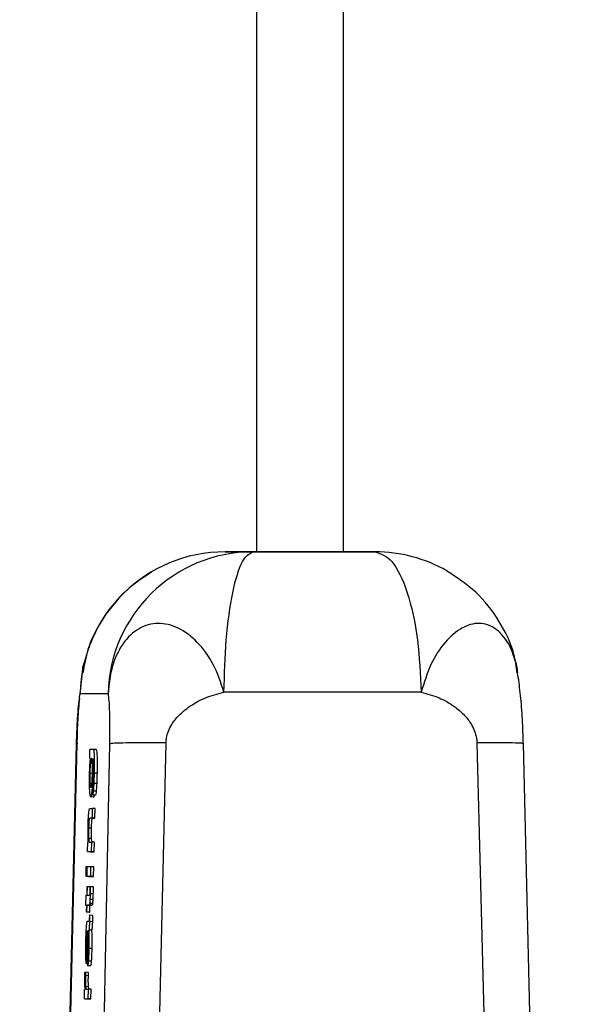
# Model space of a CAD drawing. Header units: inches. Extents: x 170 to 288, y 234 to 248.
# Tile 44 of 256: x 177.6062 to 177.6316, y 244.0105 to 244.055. Entities that reach past the tile are written whole.
import ezdxf

# ---------------------------------------------------------------- set-up
doc = ezdxf.new("R2010")
doc.units = ezdxf.units.IN
doc.header["$LTSCALE"] = 0.25
doc.header["$MEASUREMENT"] = 0
doc.layers.add('SLIM E GUIDE MOTOR LH', color=7, linetype='Continuous')

msp = doc.modelspace()

# ---------------------------------------------------------------- linework, layer by layer
at = {"layer": 'SLIM E GUIDE MOTOR LH'}
for p, q in [((177.6169512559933, 244.1308469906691), (177.6169525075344, 244.0309176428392)), ((177.6208895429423, 244.0309177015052), (177.6208882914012, 244.1244232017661)), ((177.6155276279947, 244.0309177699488), (177.6169834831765, 244.0309177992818)), ((177.6167873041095, 244.0309174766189), (177.6155276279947, 244.0309177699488)), ((177.6215409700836, 244.0309177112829), (177.6208895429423, 244.0309177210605)), ((177.6210550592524, 244.0309178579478), (177.6223147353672, 244.0309175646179)), ((177.6089798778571, 244.0245017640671), (177.609084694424, 244.0254488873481)), ((177.6102395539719, 244.0245014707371), (177.6089798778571, 244.0245017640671)), ((177.6062446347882, 243.9141489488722), (177.6088134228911, 244.0222410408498)), ((177.6088268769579, 244.0222569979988), (177.6062577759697, 243.9141547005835)), ((177.6103055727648, 244.0222406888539), (177.60808252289, 243.9141485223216)), ((177.6088681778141, 244.0222563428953), (177.6088134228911, 244.0222412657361)), ((177.6104122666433, 243.9141631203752), (177.6128590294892, 244.0222832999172)), ((177.6269132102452, 244.0222835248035), (177.6296963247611, 243.9141634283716)), ((177.6315880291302, 243.9141546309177), (177.6290157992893, 244.0222569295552)), ((177.6094104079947, 244.0215876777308), (177.6094194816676, 244.021993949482)), ((177.6095743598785, 244.0219939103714), (177.6094194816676, 244.021993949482)), ((177.6097054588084, 244.0219909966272), (177.6095743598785, 244.0219939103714)), ((177.6094316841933, 244.0215876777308), (177.6094104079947, 244.0215876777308)), ((177.6094391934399, 244.021369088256), (177.6095308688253, 244.0213670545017)), ((177.6095496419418, 244.0215629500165), (177.6095643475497, 244.0215629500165)), ((177.6094160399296, 244.0209255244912), (177.6095471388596, 244.0209226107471)), ((177.6095812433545, 244.0208643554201), (177.6095577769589, 244.020864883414)), ((177.6097555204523, 244.0209135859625), (177.6096244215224, 244.0209164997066)), ((177.6095095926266, 244.0204521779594), (177.6094207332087, 244.0204541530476)), ((177.6095627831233, 244.0203598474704), (177.6095530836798, 244.0199288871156)), ((177.6097408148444, 244.0204514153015), (177.6096097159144, 244.0204543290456)), ((177.6095574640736, 244.0201272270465), (177.609520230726, 244.0201280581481)), ((177.6096841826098, 244.0199259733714), (177.6095530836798, 244.0199288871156)), ((177.6097189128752, 244.0201071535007), (177.6095881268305, 244.0201100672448)), ((177.6095862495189, 244.0198384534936), (177.6094554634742, 244.0198413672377)), ((177.6094144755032, 244.0193206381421), (177.6095233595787, 244.0193206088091)), ((177.6095233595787, 244.0193206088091), (177.6095139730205, 244.0188896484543)), ((177.6096544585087, 244.019317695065), (177.6095233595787, 244.0193206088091)), ((177.6096447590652, 244.0188867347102), (177.6096544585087, 244.019317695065)), ((177.6095139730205, 244.0188896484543), (177.609408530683, 244.0188896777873)), ((177.609539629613, 244.0188867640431), (177.609408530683, 244.0188896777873)), ((177.6096447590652, 244.0188867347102), (177.6095139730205, 244.0188896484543)), ((177.609539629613, 244.0188867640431), (177.6096447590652, 244.0188867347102)), ((177.609491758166, 244.0184266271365), (177.6093609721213, 244.0184295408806)), ((177.6093171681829, 244.0173723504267), (177.6093262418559, 244.0177808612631)), ((177.6093262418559, 244.0177808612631), (177.6093462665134, 244.0177808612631)), ((177.6094964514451, 244.0179707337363), (177.6093653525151, 244.0179736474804)), ((177.6093872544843, 244.0178032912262), (177.6094898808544, 244.0178032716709)), ((177.6094898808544, 244.0178032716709), (177.6094801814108, 244.017372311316)), ((177.6096206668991, 244.0178003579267), (177.6094898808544, 244.0178032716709)), ((177.6096112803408, 244.0173693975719), (177.6096206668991, 244.0178003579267)), ((177.6093171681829, 244.0173723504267), (177.6094801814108, 244.017372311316)), ((177.6093171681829, 244.0173723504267), (177.6094479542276, 244.0173694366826)), ((177.6094479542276, 244.0173694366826), (177.6096112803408, 244.0173693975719)), ((177.6096112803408, 244.0173693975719), (177.6094801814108, 244.017372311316)), ((177.6092414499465, 244.0166900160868), (177.6092320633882, 244.016259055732)), ((177.6092736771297, 244.0166900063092), (177.6092414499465, 244.0166900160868)), ((177.6092642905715, 244.0162590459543), (177.6092736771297, 244.0166900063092)), ((177.6093018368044, 244.0166893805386), (177.6092736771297, 244.0166900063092)), ((177.6092924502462, 244.0162590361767), (177.6093018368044, 244.0166899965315)), ((177.6094651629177, 244.0166899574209), (177.6093018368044, 244.0166899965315)), ((177.6094554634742, 244.016258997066), (177.6094651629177, 244.0166899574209)), ((177.6095962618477, 244.0166870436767), (177.6094651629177, 244.0166899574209)), ((177.6095865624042, 244.0162560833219), (177.6095962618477, 244.0166870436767)), ((177.6092320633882, 244.016259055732), (177.6092642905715, 244.0162590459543)), ((177.6092320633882, 244.016259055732), (177.6093950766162, 244.0162561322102)), ((177.6092924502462, 244.0162590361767), (177.6094554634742, 244.016258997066)), ((177.6092924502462, 244.0162590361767), (177.6094232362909, 244.0162561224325)), ((177.609362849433, 244.0162561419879), (177.6093950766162, 244.0162561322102)), ((177.6094232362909, 244.0162561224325), (177.6095865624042, 244.0162560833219)), ((177.6095865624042, 244.0162560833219), (177.6094554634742, 244.016258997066)), ((177.6092818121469, 244.0157809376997), (177.6092730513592, 244.0153926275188)), ((177.6093071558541, 244.0157809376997), (177.6092818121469, 244.0157809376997)), ((177.6092983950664, 244.0153926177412), (177.6093071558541, 244.0157809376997)), ((177.6094232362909, 244.0157783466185), (177.6093071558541, 244.0157809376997)), ((177.6094482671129, 244.015780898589), (177.6094232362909, 244.0157809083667)), ((177.6095737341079, 244.015465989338), (177.6094426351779, 244.0154689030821)), ((177.6095793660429, 244.0157779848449), (177.6094482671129, 244.015780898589)), ((177.6092320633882, 244.0153926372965), (177.6092223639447, 244.0149616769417)), ((177.6092730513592, 244.0153926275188), (177.6092320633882, 244.0153926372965)), ((177.6093982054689, 244.0153925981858), (177.6092983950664, 244.0153926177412)), ((177.6095496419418, 244.015023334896), (177.6094188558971, 244.0150262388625)), ((177.6095649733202, 244.0152052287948), (177.6094338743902, 244.0152081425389)), ((177.6092223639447, 244.0149616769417), (177.6092636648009, 244.014961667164)), ((177.6092636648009, 244.0149607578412), (177.6092223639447, 244.0149616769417)), ((177.6092636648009, 244.014961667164), (177.6092567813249, 244.0146474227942)), ((177.6092567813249, 244.0146474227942), (177.6092818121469, 244.0146474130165)), ((177.6092567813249, 244.0146474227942), (177.6093875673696, 244.01464450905)), ((177.6092818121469, 244.0146474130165), (177.6092886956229, 244.0149616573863)), ((177.6094129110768, 244.0146444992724), (177.6092818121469, 244.0146474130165)), ((177.6092886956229, 244.0149616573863), (177.6093847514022, 244.014961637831)), ((177.6094197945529, 244.0149587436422), (177.6092886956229, 244.0149616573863)), ((177.6095155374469, 244.0149587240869), (177.6093847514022, 244.014961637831)), ((177.6093875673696, 244.01464450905), (177.6094129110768, 244.0146444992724)), ((177.6094129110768, 244.0146444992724), (177.6094197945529, 244.0149587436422)), ((177.6094197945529, 244.0149587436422), (177.6095155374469, 244.0149587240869)), ((177.6093734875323, 244.0142186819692), (177.6092905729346, 244.0142187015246)), ((177.6094182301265, 244.0144970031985), (177.6093931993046, 244.0144970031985)), ((177.6095458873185, 244.0142090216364), (177.6094147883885, 244.0142119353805)), ((177.6095493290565, 244.0144940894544), (177.6094182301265, 244.0144970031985)), ((177.6093421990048, 244.0137877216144), (177.6093199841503, 244.0137877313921)), ((177.6095108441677, 244.0138207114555), (177.6093797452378, 244.0138236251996)), ((177.6092927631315, 244.0132772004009), (177.6092467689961, 244.0132782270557)), ((177.6092965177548, 244.013554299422), (177.6092918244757, 244.0131996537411)), ((177.6093196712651, 244.0135296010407), (177.6093156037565, 244.0131906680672)), ((177.6093196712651, 244.0135296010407), (177.6093647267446, 244.0135285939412)), ((177.6093156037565, 244.0131906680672), (177.609366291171, 244.0131895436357)), ((177.6095189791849, 244.0129924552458), (177.6093878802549, 244.0129953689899)), ((177.6092555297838, 244.0123175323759), (177.6092652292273, 244.0127484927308)), ((177.6093156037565, 244.0127456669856), (177.6093493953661, 244.0127449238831)), ((177.6094930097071, 244.0124246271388), (177.6093622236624, 244.0124275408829)), ((177.6091926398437, 244.0119202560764), (177.60922267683, 244.0119202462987)), ((177.6093534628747, 244.0119173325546), (177.60922267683, 244.0119202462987)), ((177.6092555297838, 244.0123175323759), (177.6092987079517, 244.0123165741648)), ((177.6094532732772, 244.0122135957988), (177.6093224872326, 244.012216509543)), ((177.6093500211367, 244.0117691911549), (177.6092189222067, 244.011772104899)), ((177.6091697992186, 244.0107261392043), (177.6091788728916, 244.0111391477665)), ((177.6091788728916, 244.0111391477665), (177.6092054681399, 244.0111391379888)), ((177.6093553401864, 244.0112706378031), (177.6092242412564, 244.0112735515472)), ((177.6092564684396, 244.0111570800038), (177.6093425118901, 244.0111570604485)), ((177.6093425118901, 244.0111570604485), (177.6093328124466, 244.0107261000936)), ((177.6094736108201, 244.0111541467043), (177.6093425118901, 244.0111570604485)), ((177.6094639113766, 244.0107231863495), (177.6094736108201, 244.0111541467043)), ((177.6091697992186, 244.0107261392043), (177.6093328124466, 244.0107261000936)), ((177.6091697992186, 244.0107261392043), (177.6093005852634, 244.0107232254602)), ((177.6093005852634, 244.0107232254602), (177.6094639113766, 244.0107231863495)), ((177.6094639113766, 244.0107231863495), (177.6093328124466, 244.0107261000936))]:
    msp.add_line(p, q, dxfattribs=at)
at = {"layer": 'SLIM E GUIDE MOTOR LH', "flags": 128}
msp.add_lwpolyline([(177.6169556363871, 244.0309176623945), (177.6164396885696, 244.0309176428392), (177.6163013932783, 244.0309176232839), (177.6165617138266, 244.0309176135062), (177.618066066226, 244.0309176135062), (177.6190807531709, 244.0309176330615), (177.6200713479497, 244.0309176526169), (177.6208864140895, 244.0309176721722), (177.6214026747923, 244.0309176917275), (177.6215409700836, 244.0309177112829)], dxfattribs=at)
at = {"layer": 'SLIM E GUIDE MOTOR LH'}
for centre, radius, start, end in [((177.6155335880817, 244.024362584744), 0.006555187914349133, 90.05209429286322, 178.7834083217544), ((177.6167932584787, 244.0243622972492), 0.006555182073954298, 90.05204436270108, 178.7834582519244), ((177.622314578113, 244.024377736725), 0.006539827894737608, 60.28553278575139, 89.99862228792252)]:
    msp.add_arc(centre, radius, start, end, dxfattribs=at)
for points, knots in [([(177.6154806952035, 244.0245741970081), (177.6155036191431, 244.0253799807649), (177.615551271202, 244.0270549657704), (177.6158561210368, 244.0291867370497), (177.6162912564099, 244.0306478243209), (177.616626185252, 244.0308298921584), (177.6167873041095, 244.0309174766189)], [0, 0, 0, 0, 0.2405335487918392, 0.4999977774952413, 0.7594719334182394, 1, 1, 1, 1]), ([(177.6223147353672, 244.0309175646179), (177.6214045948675, 244.0309175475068), (177.6195842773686, 244.0309175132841), (177.6177196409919, 244.0309174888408), (177.6167873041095, 244.0309174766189)], [0, 0, 0, 0, 0.4999899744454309, 1, 1, 1, 1]), ([(177.6223147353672, 244.0309175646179), (177.6225710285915, 244.0308299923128), (177.6231037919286, 244.0306479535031), (177.6237951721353, 244.0291868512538), (177.62428034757, 244.0270550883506), (177.6243559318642, 244.0253801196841), (177.6243922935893, 244.0245743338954)], [0, 0, 0, 0, 0.2405323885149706, 0.5000008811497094, 0.7594628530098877, 1, 1, 1, 1]), ([(177.6122079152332, 244.0300034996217), (177.6118143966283, 244.0297436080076), (177.610978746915, 244.0291917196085), (177.6099987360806, 244.0279850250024), (177.6093139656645, 244.0267013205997), (177.6091642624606, 244.0258050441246), (177.609104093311, 244.0254448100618)], [0, 0, 0, 0, 0.2468144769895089, 0.5241186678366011, 0.808732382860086, 1, 1, 1, 1]), ([(177.6287342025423, 244.0254471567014), (177.628695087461, 244.0257293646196), (177.6285802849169, 244.0265576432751), (177.627947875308, 244.0278238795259), (177.6269361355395, 244.0291452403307), (177.6260132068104, 244.0297472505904), (177.625560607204, 244.0300424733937)], [0, 0, 0, 0, 0.1472680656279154, 0.4322309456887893, 0.7215689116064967, 1, 1, 1, 1]), ([(177.6154806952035, 244.0245741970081), (177.6153374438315, 244.0250068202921), (177.6150507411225, 244.0258726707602), (177.6142947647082, 244.026882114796), (177.6134234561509, 244.0275399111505), (177.612489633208, 244.0277607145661), (177.6116180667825, 244.0275203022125), (177.6110861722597, 244.0270179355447), (177.6107928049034, 244.0265790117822), (177.6106172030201, 244.0262564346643), (177.610353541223, 244.0255918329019), (177.6102850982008, 244.0249371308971), (177.6102395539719, 244.0245014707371)], [0, 0, 0, 0, 0.1249003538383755, 0.2499750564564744, 0.3748590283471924, 0.4998202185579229, 0.6247071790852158, 0.7496055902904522, 0.7712750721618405, 0.812321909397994, 0.8751128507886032, 1, 1, 1, 1]), ([(177.6286300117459, 244.0260250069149), (177.6285677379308, 244.0262356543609), (177.6284866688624, 244.0265098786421), (177.628205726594, 244.0270157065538), (177.6277662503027, 244.0275216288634), (177.6270292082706, 244.0277606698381), (177.6262262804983, 244.0275401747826), (177.6254659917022, 244.0268822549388), (177.6247925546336, 244.0258728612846), (177.6245256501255, 244.02500696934), (177.6243922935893, 244.0245743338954)], [0, 0, 0, 0, 0.08516280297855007, 0.1108663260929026, 0.2589998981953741, 0.4071455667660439, 0.5553569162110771, 0.7034895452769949, 0.8518511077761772, 0.9999999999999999, 0.9999999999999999, 0.9999999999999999, 0.9999999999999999]), ([(177.609084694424, 244.0254488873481), (177.6090917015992, 244.0255571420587), (177.6091059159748, 244.0257767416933), (177.609176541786, 244.025941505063), (177.609212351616, 244.0260250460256)], [0, 0, 0, 0, 0.4929639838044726, 1, 1, 1, 1]), ([(177.6287573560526, 244.0254512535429), (177.6287504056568, 244.0255586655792), (177.6287362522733, 244.0257773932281), (177.6286658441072, 244.0259414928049), (177.6286300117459, 244.0260250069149)], [0, 0, 0, 0, 0.4910766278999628, 1, 1, 1, 1]), ([(177.6290142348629, 244.0222288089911), (177.6290033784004, 244.0226100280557), (177.6289817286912, 244.0233702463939), (177.6288913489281, 244.0244157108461), (177.6287796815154, 244.0253441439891), (177.6286858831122, 244.0258369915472), (177.6286415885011, 244.0260697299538)], [0, 0, 0, 0, 0.2644003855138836, 0.5272612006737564, 0.7767575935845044, 1, 1, 1, 1]), ([(177.6088134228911, 244.0222410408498), (177.608821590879, 244.0224945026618), (177.6088383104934, 244.0230133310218), (177.608880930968, 244.0236745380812), (177.6089287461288, 244.0242201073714), (177.6089630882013, 244.0244092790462), (177.6089798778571, 244.0245017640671)], [0, 0, 0, 0, 0.2429786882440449, 0.4973697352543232, 0.7542667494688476, 0.9999999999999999, 0.9999999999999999, 0.9999999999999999, 0.9999999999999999]), ([(177.6102395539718, 244.0245014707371), (177.6102521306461, 244.0244089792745), (177.6102778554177, 244.0242197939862), (177.6103016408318, 244.0236742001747), (177.6103149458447, 244.023012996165), (177.6103086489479, 244.0224941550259), (177.6103055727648, 244.0222406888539)], [0, 0, 0, 0, 0.2457326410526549, 0.5026301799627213, 0.7570230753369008, 1, 1, 1, 1]), ([(177.6128590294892, 244.0222832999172), (177.6128590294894, 244.0222833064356), (177.61285902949, 244.0222833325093), (177.6128590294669, 244.0222834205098), (177.6128590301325, 244.0222837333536), (177.612859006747, 244.022284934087), (177.6128598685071, 244.0222895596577), (177.6128591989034, 244.0223080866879), (177.6128643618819, 244.0223806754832), (177.6128945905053, 244.0226684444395), (177.6130720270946, 244.0230948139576), (177.6134566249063, 244.023570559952), (177.6139691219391, 244.0239852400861), (177.6146529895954, 244.024362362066), (177.6151963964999, 244.0245014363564), (177.6154806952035, 244.0245741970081)], [0, 0, 0, 0, 5.157796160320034e-06, 2.063118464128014e-05, 6.963024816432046e-05, 0.0002527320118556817, 0.0009695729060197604, 0.00377215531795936, 0.01485635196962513, 0.05857391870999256, 0.2323368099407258, 0.3701064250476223, 0.5478159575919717, 0.76342711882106, 0.9999999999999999, 0.9999999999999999, 0.9999999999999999, 0.9999999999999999]), ([(177.6243916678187, 244.0245742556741), (177.6229244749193, 244.0245742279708), (177.6199901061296, 244.0245741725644), (177.6169840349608, 244.0245741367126), (177.6154810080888, 244.0245741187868)], [0, 0, 0, 0, 0.5000028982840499, 0.9999999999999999, 0.9999999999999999, 0.9999999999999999, 0.9999999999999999]), ([(177.6243922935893, 244.0245743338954), (177.6246669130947, 244.0245015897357), (177.6251918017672, 244.024362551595), (177.6258480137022, 244.0239853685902), (177.6263385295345, 244.0235707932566), (177.6267088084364, 244.0230952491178), (177.6268725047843, 244.0226677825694), (177.6269106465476, 244.0223814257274), (177.6269108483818, 244.0223079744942), (177.6269137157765, 244.0222899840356), (177.6269124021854, 244.0222850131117), (177.6269132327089, 244.0222839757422), (177.6269132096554, 244.0222836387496), (177.6269132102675, 244.0222835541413), (177.6269132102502, 244.022283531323), (177.6269132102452, 244.0222835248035)], [0, 0, 0, 0, 0.2365789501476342, 0.4521805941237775, 0.6299239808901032, 0.7676651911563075, 0.9414116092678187, 0.9851283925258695, 0.9962175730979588, 0.9990200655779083, 0.9997321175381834, 0.9999329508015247, 0.9999819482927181, 0.999994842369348, 0.9999999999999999, 0.9999999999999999, 0.9999999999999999, 0.9999999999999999]), ([(177.6089463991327, 244.0242868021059), (177.6089182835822, 244.0239819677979), (177.6088577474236, 244.0233256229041), (177.6088386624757, 244.022611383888), (177.6088284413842, 244.0222288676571)], [0, 0, 0, 0, 0.4644422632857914, 1, 1, 1, 1]), ([(177.6128590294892, 244.0222844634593), (177.6125226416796, 244.0222869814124), (177.6118354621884, 244.0222921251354), (177.6110309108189, 244.0222853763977), (177.610466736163, 244.0222687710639), (177.6103585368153, 244.022250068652), (177.6103055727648, 244.0222409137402)], [0, 0, 0, 0, 0.2447687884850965, 0.5000183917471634, 0.7552568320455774, 1, 1, 1, 1]), ([(177.6289776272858, 244.022255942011), (177.628970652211, 244.022259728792), (177.6289465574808, 244.0222728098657), (177.6285596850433, 244.0222854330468), (177.6278726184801, 244.0222924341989), (177.6272284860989, 244.0222872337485), (177.6269132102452, 244.0222846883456)], [0, 0, 0, 0, 0.1210323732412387, 0.4180947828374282, 0.7151817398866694, 1, 1, 1, 1]), ([(177.6096244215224, 244.0209164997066), (177.6096270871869, 244.0210520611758), (177.6096316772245, 244.0212854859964), (177.6096295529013, 244.0215917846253), (177.6096207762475, 244.0218124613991), (177.6096022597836, 244.0219707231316), (177.6095849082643, 244.0219851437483), (177.6095743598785, 244.0219939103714)], [0, 0, 0, 0, 0.2174599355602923, 0.3744467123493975, 0.5322090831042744, 0.7156191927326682, 1, 1, 1, 1]), ([(177.6097555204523, 244.0209135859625), (177.6097579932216, 244.0210491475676), (177.6097622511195, 244.0212825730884), (177.6097607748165, 244.0215888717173), (177.609751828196, 244.0218095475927), (177.6097334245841, 244.021967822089), (177.6097158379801, 244.0219822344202), (177.6097051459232, 244.0219909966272)], [0, 0, 0, 0, 0.2174470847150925, 0.3744253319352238, 0.5321801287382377, 0.7155814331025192, 1, 1, 1, 1]), ([(177.6094035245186, 244.0212528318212), (177.6094011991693, 244.0212062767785), (177.6093951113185, 244.0210843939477), (177.6093918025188, 244.0209515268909), (177.6093897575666, 244.0208694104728)], [0, 0, 0, 0, 0.3819655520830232, 1, 1, 1, 1]), ([(177.6094316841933, 244.0215876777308), (177.6094275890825, 244.0215513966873), (177.6094186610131, 244.0214722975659), (177.6094089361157, 244.0213551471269), (177.60940444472, 244.0212702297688), (177.6094035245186, 244.0212528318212)], [0, 0, 0, 0, 0.402531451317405, 0.8775900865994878, 0.9999999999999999, 0.9999999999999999, 0.9999999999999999, 0.9999999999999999]), ([(177.6094391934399, 244.021369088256), (177.6094350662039, 244.0213192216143), (177.6094274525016, 244.0212272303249), (177.6094197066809, 244.0210643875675), (177.6094170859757, 244.0209651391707), (177.6094160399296, 244.0209255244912)], [0, 0, 0, 0, 0.4156430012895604, 0.7667557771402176, 1, 1, 1, 1]), ([(177.6094889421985, 244.0215809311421), (177.6094831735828, 244.0215773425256), (177.6094698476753, 244.0215690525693), (177.6094525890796, 244.021493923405), (177.6094418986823, 244.0213942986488), (177.6094391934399, 244.021369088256)], [0, 0, 0, 0, 0.3631212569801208, 0.8388356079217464, 1, 1, 1, 1]), ([(177.60953055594, 244.0213658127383), (177.6095268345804, 244.0214168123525), (177.6095175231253, 244.0215444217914), (177.6095016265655, 244.02157756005), (177.6094910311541, 244.0215803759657), (177.6094889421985, 244.0215809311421)], [0, 0, 0, 0, 0.3483039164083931, 0.8715137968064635, 1, 1, 1, 1]), ([(177.6095333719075, 244.0209097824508), (177.6095345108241, 244.0209750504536), (177.6095367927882, 244.0211058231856), (177.6095349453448, 244.0212620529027), (177.6095318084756, 244.0213362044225), (177.60953055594, 244.0213658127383)], [0, 0, 0, 0, 0.3744269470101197, 0.7502119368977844, 0.9999999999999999, 0.9999999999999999, 0.9999999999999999, 0.9999999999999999]), ([(177.6095577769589, 244.020864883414), (177.6095592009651, 244.0209545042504), (177.6095620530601, 244.02113400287), (177.6095593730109, 244.0213825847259), (177.6095529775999, 244.0215011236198), (177.6095496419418, 244.0215629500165)], [0, 0, 0, 0, 0.3229802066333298, 0.6468864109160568, 1, 1, 1, 1]), ([(177.6095643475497, 244.0215629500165), (177.6095703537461, 244.0215572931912), (177.6095811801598, 244.0215470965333), (177.6095929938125, 244.021481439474), (177.6095968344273, 244.0214177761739), (177.609597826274, 244.0214013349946)], [0, 0, 0, 0, 0.4803168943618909, 0.8657907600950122, 1, 1, 1, 1]), ([(177.609597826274, 244.0214013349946), (177.6095994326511, 244.0213638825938), (177.6096026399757, 244.0212891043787), (177.6096030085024, 244.0211115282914), (177.609600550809, 244.0209783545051), (177.6095990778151, 244.0208985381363)], [0, 0, 0, 0, 0.2867428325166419, 0.5725164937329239, 1, 1, 1, 1]), ([(177.6093897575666, 244.0208694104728), (177.609388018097, 244.0207690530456), (177.6093845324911, 244.0205679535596), (177.6093879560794, 244.0203098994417), (177.6093936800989, 244.0201875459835), (177.6093963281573, 244.0201309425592)], [0, 0, 0, 0, 0.3486725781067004, 0.6986814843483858, 1, 1, 1, 1]), ([(177.6094160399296, 244.0209255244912), (177.6094150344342, 244.0208619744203), (177.6094130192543, 244.0207346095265), (177.609414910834, 244.0205687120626), (177.6094188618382, 244.0204909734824), (177.6094207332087, 244.0204541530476)], [0, 0, 0, 0, 0.3439060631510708, 0.689244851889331, 1, 1, 1, 1]), ([(177.6095095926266, 244.0204496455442), (177.6095136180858, 244.0204951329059), (177.6095216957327, 244.0205864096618), (177.6095297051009, 244.0207568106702), (177.6095323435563, 244.0208668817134), (177.6095333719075, 244.0209097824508)], [0, 0, 0, 0, 0.3774201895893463, 0.7573464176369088, 0.9999999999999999, 0.9999999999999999, 0.9999999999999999, 0.9999999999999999]), ([(177.609520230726, 244.0201280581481), (177.6095265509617, 244.0202029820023), (177.6095392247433, 244.0203532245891), (177.6095515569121, 244.0206250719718), (177.6095560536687, 244.0207984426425), (177.6095577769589, 244.020864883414)], [0, 0, 0, 0, 0.3802434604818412, 0.7624909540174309, 1, 1, 1, 1]), ([(177.6095990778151, 244.0208985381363), (177.6095969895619, 244.0208229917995), (177.6095934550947, 244.0206951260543), (177.609584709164, 244.0205344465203), (177.6095742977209, 244.0204197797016), (177.6095668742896, 244.0203811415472), (177.6095627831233, 244.0203598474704)], [0, 0, 0, 0, 0.3088242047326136, 0.5226995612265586, 0.7369524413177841, 1, 1, 1, 1]), ([(177.6096097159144, 244.0204543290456), (177.6096120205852, 244.0205093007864), (177.6096183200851, 244.0206595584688), (177.6096220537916, 244.0208167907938), (177.6096244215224, 244.0209164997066)], [0, 0, 0, 0, 0.3658497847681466, 1, 1, 1, 1]), ([(177.6097408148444, 244.0204514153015), (177.6097429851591, 244.0205063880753), (177.6097489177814, 244.0206566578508), (177.6097529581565, 244.0208138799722), (177.6097555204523, 244.0209135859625)], [0, 0, 0, 0, 0.3658272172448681, 0.9999999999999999, 0.9999999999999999, 0.9999999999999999, 0.9999999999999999]), ([(177.6094207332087, 244.0204541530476), (177.6094244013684, 244.0204128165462), (177.6094349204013, 244.0202942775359), (177.6094519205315, 244.0202746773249), (177.6094628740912, 244.0202726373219), (177.6094645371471, 244.0202723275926)], [0, 0, 0, 0, 0.3123065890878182, 0.8955889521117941, 1, 1, 1, 1]), ([(177.6094645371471, 244.0202723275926), (177.6094704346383, 244.0202758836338), (177.6094822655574, 244.0202830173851), (177.6094976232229, 244.0203451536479), (177.6095066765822, 244.0204241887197), (177.6095095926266, 244.0204496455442)], [0, 0, 0, 0, 0.4025566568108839, 0.8075663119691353, 1, 1, 1, 1]), ([(177.6095881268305, 244.0201100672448), (177.609591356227, 244.0201475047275), (177.6095996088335, 244.0202431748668), (177.6096058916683, 244.0203744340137), (177.6096097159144, 244.0204543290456)], [0, 0, 0, 0, 0.3913183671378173, 1, 1, 1, 1]), ([(177.6097189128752, 244.0201071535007), (177.6097222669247, 244.0201445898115), (177.6097308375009, 244.0202402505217), (177.6097370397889, 244.0203715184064), (177.6097408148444, 244.0204514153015)], [0, 0, 0, 0, 0.3913446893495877, 1, 1, 1, 1]), ([(177.6093963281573, 244.0201309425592), (177.6094025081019, 244.0200551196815), (177.6094181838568, 244.0198627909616), (177.6094413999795, 244.0198494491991), (177.6094554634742, 244.0198413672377)], [0, 0, 0, 0, 0.3942358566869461, 1, 1, 1, 1]), ([(177.6094554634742, 244.0198413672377), (177.6094620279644, 244.0198453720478), (177.6094789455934, 244.0198556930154), (177.6095021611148, 244.0199542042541), (177.6095165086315, 244.0200922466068), (177.609520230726, 244.0201280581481)], [0, 0, 0, 0, 0.3195278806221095, 0.8234689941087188, 1, 1, 1, 1]), ([(177.6095530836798, 244.0199288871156), (177.6095588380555, 244.0199428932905), (177.6095706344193, 244.0199716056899), (177.6095822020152, 244.0200631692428), (177.6095881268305, 244.0201100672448)], [0, 0, 0, 0, 0.4878092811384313, 1, 1, 1, 1]), ([(177.6095862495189, 244.0198384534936), (177.6095929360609, 244.019837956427), (177.6096039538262, 244.0198371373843), (177.60961572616, 244.01990193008), (177.6096203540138, 244.0199274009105)], [0, 0, 0, 0, 0.6068873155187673, 1, 1, 1, 1]), ([(177.6096841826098, 244.0199259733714), (177.6096898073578, 244.0199399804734), (177.6097013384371, 244.0199686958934), (177.6097129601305, 244.0200602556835), (177.6097189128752, 244.0201071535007)], [0, 0, 0, 0, 0.4877902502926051, 1, 1, 1, 1]), ([(177.6093381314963, 244.018537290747), (177.6093408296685, 244.0186389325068), (177.6093454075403, 244.0188113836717), (177.6093571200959, 244.0190306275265), (177.6093711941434, 244.0191887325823), (177.6093911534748, 244.0193037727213), (177.6094057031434, 244.019314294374), (177.6094144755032, 244.0193206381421)], [0, 0, 0, 0, 0.2128582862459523, 0.3611474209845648, 0.50980568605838, 0.7044495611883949, 1, 1, 1, 1]), ([(177.609408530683, 244.0188896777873), (177.609401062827, 244.0188834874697), (177.6093907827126, 244.0188749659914), (177.6093766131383, 244.0187710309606), (177.6093694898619, 244.018668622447), (177.6093636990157, 244.0185485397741), (177.6093618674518, 244.0184686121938), (177.6093609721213, 244.0184295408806)], [0, 0, 0, 0, 0.4132724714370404, 0.5689033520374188, 0.7256824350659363, 0.8659042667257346, 1, 1, 1, 1]), ([(177.609491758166, 244.0184266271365), (177.6094935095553, 244.0184873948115), (177.6094964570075, 244.0185896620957), (177.6095033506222, 244.0187160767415), (177.6095122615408, 244.018808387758), (177.6095247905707, 244.0188767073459), (177.609534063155, 244.0188829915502), (177.609539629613, 244.0188867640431)], [0, 0, 0, 0, 0.2066527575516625, 0.3477805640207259, 0.4889256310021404, 0.6931951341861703, 1, 1, 1, 1]), ([(177.6093346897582, 244.0181606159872), (177.6093345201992, 244.018210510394), (177.6093341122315, 244.0183305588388), (177.6093366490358, 244.018461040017), (177.6093381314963, 244.018537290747)], [0, 0, 0, 0, 0.4156189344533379, 1, 1, 1, 1]), ([(177.6093462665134, 244.0177808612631), (177.6093436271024, 244.0178361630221), (177.6093382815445, 244.0179481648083), (177.6093358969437, 244.0180892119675), (177.6093346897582, 244.0181606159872)], [0, 0, 0, 0, 0.493757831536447, 0.9999999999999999, 0.9999999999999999, 0.9999999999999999, 0.9999999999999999]), ([(177.6093609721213, 244.0184295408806), (177.609359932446, 244.0183718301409), (177.6093578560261, 244.0182565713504), (177.6093603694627, 244.0180987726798), (177.6093636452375, 244.0180165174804), (177.6093653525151, 244.0179736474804)], [0, 0, 0, 0, 0.3244022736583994, 0.647890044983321, 1, 1, 1, 1]), ([(177.6094964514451, 244.0179707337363), (177.6094940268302, 244.0180292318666), (177.609489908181, 244.0181286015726), (177.6094895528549, 244.0182969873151), (177.6094911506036, 244.0183909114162), (177.609491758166, 244.0184266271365)], [0, 0, 0, 0, 0.4700614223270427, 0.7984847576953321, 1, 1, 1, 1]), ([(177.6093653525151, 244.0179736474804), (177.6093689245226, 244.0179166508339), (177.6093747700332, 244.0178233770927), (177.6093837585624, 244.0178089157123), (177.6093872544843, 244.0178032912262)], [0, 0, 0, 0, 0.6110685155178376, 1, 1, 1, 1]), ([(177.6095127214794, 244.0178181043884), (177.609510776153, 244.0178224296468), (177.6095049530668, 244.0178353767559), (177.609500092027, 244.0179024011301), (177.6094971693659, 244.0179572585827), (177.6094964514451, 244.0179707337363)], [0, 0, 0, 0, 0.2745392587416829, 0.8217982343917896, 1, 1, 1, 1]), ([(177.609421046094, 244.0156215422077), (177.6094205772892, 244.0156022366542), (177.6094194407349, 244.0155554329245), (177.6094167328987, 244.0154937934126), (177.6094145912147, 244.0154612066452), (177.6094138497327, 244.0154499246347)], [0, 0, 0, 0, 0.3145995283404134, 0.762704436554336, 1, 1, 1, 1]), ([(177.6094232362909, 244.0157809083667), (177.6094230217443, 244.0157632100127), (177.6094225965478, 244.0157281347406), (177.6094220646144, 244.0156750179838), (177.6094213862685, 244.0156394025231), (177.609421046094, 244.0156215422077)], [0, 0, 0, 0, 0.3367579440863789, 0.667399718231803, 1, 1, 1, 1]), ([(177.6094338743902, 244.0152081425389), (177.6094349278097, 244.015231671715), (177.6094370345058, 244.015278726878), (177.6094405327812, 244.0153662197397), (177.6094418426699, 244.015430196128), (177.6094426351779, 244.0154689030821)], [0, 0, 0, 0, 0.283171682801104, 0.5663049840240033, 1, 1, 1, 1]), ([(177.6094426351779, 244.0154689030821), (177.6094437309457, 244.0155209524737), (177.6094459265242, 244.0156252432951), (177.6094474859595, 244.0157289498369), (177.6094482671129, 244.015780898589)], [0, 0, 0, 0, 0.4990793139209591, 0.9999999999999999, 0.9999999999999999, 0.9999999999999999, 0.9999999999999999]), ([(177.6095649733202, 244.0152052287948), (177.6095660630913, 244.0152287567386), (177.6095682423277, 244.015275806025), (177.6095710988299, 244.0153633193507), (177.6095727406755, 244.0154272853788), (177.6095737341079, 244.015465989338)], [0, 0, 0, 0, 0.2831748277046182, 0.5662702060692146, 1, 1, 1, 1]), ([(177.6095737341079, 244.015465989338), (177.6095748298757, 244.0155180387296), (177.6095770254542, 244.015622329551), (177.6095785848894, 244.0157260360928), (177.6095793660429, 244.0157779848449)], [0, 0, 0, 0, 0.4990793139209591, 0.9999999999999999, 0.9999999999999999, 0.9999999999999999, 0.9999999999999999]), ([(177.6093847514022, 244.014961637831), (177.6093889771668, 244.0149627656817), (177.609396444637, 244.0149647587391), (177.6094079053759, 244.0149760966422), (177.6094151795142, 244.0150094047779), (177.6094188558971, 244.0150262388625)], [0, 0, 0, 0, 0.391999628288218, 0.6927138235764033, 1, 1, 1, 1]), ([(177.6094138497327, 244.0154499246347), (177.6094127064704, 244.01543916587), (177.6094092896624, 244.0154070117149), (177.6094038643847, 244.0153951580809), (177.6093999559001, 244.0153933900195), (177.6093982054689, 244.0153925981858)], [0, 0, 0, 0, 0.2173123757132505, 0.6494700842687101, 1, 1, 1, 1]), ([(177.6094188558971, 244.0150262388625), (177.6094219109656, 244.0150503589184), (177.6094276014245, 244.0150952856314), (177.6094318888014, 244.0151724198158), (177.6094338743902, 244.0152081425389)], [0, 0, 0, 0, 0.5368755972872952, 1, 1, 1, 1]), ([(177.6095155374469, 244.0149587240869), (177.6095198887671, 244.0149598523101), (177.6095275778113, 244.0149618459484), (177.6095390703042, 244.0149731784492), (177.6095460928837, 244.0150064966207), (177.6095496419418, 244.015023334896)], [0, 0, 0, 0, 0.3920337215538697, 0.6927471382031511, 1, 1, 1, 1]), ([(177.6095496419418, 244.015023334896), (177.6095526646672, 244.0150474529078), (177.6095582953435, 244.0150923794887), (177.6095628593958, 244.0151695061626), (177.6095649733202, 244.0152052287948)], [0, 0, 0, 0, 0.5368316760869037, 1, 1, 1, 1]), ([(177.6092905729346, 244.0142187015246), (177.6092842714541, 244.0142125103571), (177.6092734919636, 244.014201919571), (177.6092574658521, 244.0140929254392), (177.6092438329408, 244.013922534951), (177.6092304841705, 244.0136474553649), (177.6092250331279, 244.0134257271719), (177.6092217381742, 244.0132917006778)], [0, 0, 0, 0, 0.2162475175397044, 0.3699191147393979, 0.5241339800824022, 0.7123565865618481, 1, 1, 1, 1]), ([(177.6093931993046, 244.0143623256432), (177.6093926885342, 244.014348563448), (177.6093916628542, 244.0143209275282), (177.6093900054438, 244.0142857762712), (177.6093869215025, 244.0142550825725), (177.6093815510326, 244.0142223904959), (177.6093768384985, 244.0142202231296), (177.6093734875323, 244.0142186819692)], [0, 0, 0, 0, 0.119620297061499, 0.2402100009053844, 0.3446432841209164, 0.5339920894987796, 1, 1, 1, 1]), ([(177.6093797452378, 244.0138236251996), (177.6093845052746, 244.0138348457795), (177.6093919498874, 244.0138523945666), (177.6094014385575, 244.0139284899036), (177.6094081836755, 244.0140200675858), (177.6094126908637, 244.0141208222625), (177.6094141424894, 244.0141838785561), (177.6094147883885, 244.0142119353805)], [0, 0, 0, 0, 0.3325881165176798, 0.5201618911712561, 0.7096810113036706, 0.8708229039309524, 1, 1, 1, 1]), ([(177.6093931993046, 244.0144970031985), (177.6093935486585, 244.014476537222), (177.6093940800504, 244.0144454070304), (177.6093934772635, 244.014399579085), (177.6093932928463, 244.0143748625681), (177.6093931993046, 244.0143623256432)], [0, 0, 0, 0, 0.4860436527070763, 0.7393066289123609, 1, 1, 1, 1]), ([(177.6094147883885, 244.0142119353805), (177.6094154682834, 244.0142512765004), (177.6094171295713, 244.0143474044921), (177.6094178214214, 244.0144414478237), (177.6094182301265, 244.0144970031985)], [0, 0, 0, 0, 0.409257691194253, 1, 1, 1, 1]), ([(177.6095108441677, 244.0138207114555), (177.6095153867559, 244.0138319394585), (177.6095224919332, 244.0138495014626), (177.6095326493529, 244.0139255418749), (177.6095392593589, 244.0140171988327), (177.6095437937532, 244.0141178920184), (177.6095452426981, 244.0141809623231), (177.6095458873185, 244.0142090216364)], [0, 0, 0, 0, 0.3325700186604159, 0.5201811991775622, 0.7096310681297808, 0.8708179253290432, 1, 1, 1, 1]), ([(177.6095458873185, 244.0142090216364), (177.6095465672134, 244.0142483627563), (177.6095482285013, 244.014344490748), (177.6095489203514, 244.0144385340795), (177.6095493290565, 244.0144940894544)], [0, 0, 0, 0, 0.409257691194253, 1, 1, 1, 1]), ([(177.6092467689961, 244.0132782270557), (177.6092487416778, 244.0133563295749), (177.6092518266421, 244.0134784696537), (177.6092592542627, 244.0136327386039), (177.6092669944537, 244.0137247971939), (177.6092755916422, 244.0137814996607), (177.6092813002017, 244.0137868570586), (177.6092846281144, 244.013789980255)], [0, 0, 0, 0, 0.3022817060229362, 0.472721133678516, 0.6447255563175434, 0.7928860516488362, 1, 1, 1, 1]), ([(177.6092846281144, 244.013789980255), (177.6092860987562, 244.0137889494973), (177.6092895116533, 244.0137865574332), (177.6092938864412, 244.0137645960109), (177.6092953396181, 244.0137280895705), (177.6092958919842, 244.0137142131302)], [0, 0, 0, 0, 0.3194364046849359, 0.7413113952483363, 1, 1, 1, 1]), ([(177.6092958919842, 244.0137142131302), (177.6092962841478, 244.0137001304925), (177.6092970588, 244.0136723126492), (177.6092967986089, 244.0136178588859), (177.6092966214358, 244.0135777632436), (177.6092965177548, 244.013554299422)], [0, 0, 0, 0, 0.2983914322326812, 0.5894212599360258, 1, 1, 1, 1]), ([(177.6093199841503, 244.0137877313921), (177.6093203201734, 244.0137469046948), (177.6093209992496, 244.0136643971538), (177.6093201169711, 244.0135748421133), (177.6093196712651, 244.0135296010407)], [0, 0, 0, 0, 0.4948238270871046, 1, 1, 1, 1]), ([(177.6093581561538, 244.0137094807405), (177.6093564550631, 244.013727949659), (177.6093519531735, 244.0137768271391), (177.6093459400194, 244.0137835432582), (177.6093421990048, 244.0137877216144)], [0, 0, 0, 0, 0.3778615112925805, 1, 1, 1, 1]), ([(177.6093666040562, 244.0134577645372), (177.6093653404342, 244.0135262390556), (177.6093635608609, 244.013622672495), (177.6093593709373, 244.0136899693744), (177.6093581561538, 244.0137094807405)], [0, 0, 0, 0, 0.7100702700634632, 1, 1, 1, 1]), ([(177.6093878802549, 244.0129953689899), (177.6093896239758, 244.0131024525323), (177.6093931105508, 244.0133165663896), (177.6093894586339, 244.0136044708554), (177.6093830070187, 244.0137500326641), (177.6093797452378, 244.0138236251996)], [0, 0, 0, 0, 0.3309560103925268, 0.661747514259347, 1, 1, 1, 1]), ([(177.6095189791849, 244.0129924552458), (177.6095207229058, 244.0130995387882), (177.6095242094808, 244.0133136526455), (177.6095205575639, 244.0136015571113), (177.6095141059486, 244.0137471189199), (177.6095108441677, 244.0138207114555)], [0, 0, 0, 0, 0.3309560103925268, 0.661747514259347, 1, 1, 1, 1]), ([(177.6092217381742, 244.0132917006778), (177.6092193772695, 244.0131596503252), (177.6092153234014, 244.0129329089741), (177.6092166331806, 244.0126933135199), (177.6092197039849, 244.01259777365), (177.6092204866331, 244.0125734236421)], [0, 0, 0, 0, 0.5095916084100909, 0.875010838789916, 1, 1, 1, 1]), ([(177.6092652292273, 244.0127484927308), (177.6092604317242, 244.0127559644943), (177.6092529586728, 244.0127676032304), (177.6092458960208, 244.0128568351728), (177.6092434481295, 244.0129723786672), (177.609243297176, 244.0131195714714), (177.6092456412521, 244.0132266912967), (177.6092467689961, 244.0132782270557)], [0, 0, 0, 0, 0.2883818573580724, 0.4492112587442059, 0.6105896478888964, 0.8126531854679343, 1, 1, 1, 1]), ([(177.6093647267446, 244.0130851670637), (177.6093657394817, 244.0131340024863), (177.6093684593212, 244.0132651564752), (177.6093673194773, 244.0133834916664), (177.6093666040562, 244.0134577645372)], [0, 0, 0, 0, 0.3723517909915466, 1, 1, 1, 1]), ([(177.6092918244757, 244.0131996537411), (177.6092902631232, 244.0130904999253), (177.6092871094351, 244.0128700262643), (177.6092877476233, 244.0126639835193), (177.6092880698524, 244.0125599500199)], [0, 0, 0, 0, 0.4950877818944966, 1, 1, 1, 1]), ([(177.6093156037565, 244.0131906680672), (177.6093148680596, 244.0131297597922), (177.609313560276, 244.0130214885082), (177.6093132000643, 244.0128799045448), (177.6093138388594, 244.0127898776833), (177.6093152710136, 244.0127540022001), (177.6093156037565, 244.0127456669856)], [0, 0, 0, 0, 0.3844471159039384, 0.683397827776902, 0.9264414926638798, 0.9999999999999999, 0.9999999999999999, 0.9999999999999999, 0.9999999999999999]), ([(177.6093512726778, 244.0127681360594), (177.6093538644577, 244.0128068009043), (177.609359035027, 244.0128839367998), (177.6093625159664, 244.012998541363), (177.6093642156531, 244.0130651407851), (177.6093647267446, 244.0130851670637)], [0, 0, 0, 0, 0.4127406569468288, 0.8234125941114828, 1, 1, 1, 1]), ([(177.6093622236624, 244.0124275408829), (177.6093666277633, 244.0124884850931), (177.6093754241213, 244.0126102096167), (177.6093833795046, 244.0128160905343), (177.6093866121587, 244.012944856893), (177.6093878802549, 244.0129953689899)], [0, 0, 0, 0, 0.3786356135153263, 0.7562529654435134, 1, 1, 1, 1]), ([(177.6094930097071, 244.0124246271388), (177.6094975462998, 244.0124855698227), (177.6095066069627, 244.0126072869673), (177.6095144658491, 244.0128131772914), (177.6095177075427, 244.0129419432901), (177.6095189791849, 244.0129924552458)], [0, 0, 0, 0, 0.3786523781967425, 0.7562595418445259, 0.9999999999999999, 0.9999999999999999, 0.9999999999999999, 0.9999999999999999]), ([(177.6092204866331, 244.0125734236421), (177.6092231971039, 244.0125158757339), (177.6092286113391, 244.0124009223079), (177.6092416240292, 244.012327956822), (177.6092511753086, 244.0123207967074), (177.6092555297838, 244.0123175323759)], [0, 0, 0, 0, 0.3529370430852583, 0.7050008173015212, 1, 1, 1, 1]), ([(177.6092880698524, 244.0125599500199), (177.6092888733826, 244.0125215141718), (177.6092910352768, 244.0124181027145), (177.6092961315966, 244.0123494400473), (177.6092993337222, 244.012306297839)], [0, 0, 0, 0, 0.3716788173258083, 1, 1, 1, 1]), ([(177.6093156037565, 244.0127456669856), (177.6093172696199, 244.0127200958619), (177.609320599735, 244.0126689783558), (177.6093259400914, 244.0126490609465), (177.6093294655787, 244.0126477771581), (177.6093303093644, 244.0126474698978)], [0, 0, 0, 0, 0.4322691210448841, 0.8641199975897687, 1, 1, 1, 1]), ([(177.6093224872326, 244.012216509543), (177.6093298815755, 244.0122245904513), (177.6093430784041, 244.0122390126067), (177.6093563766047, 244.0123699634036), (177.6093622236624, 244.0124275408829)], [0, 0, 0, 0, 0.5603121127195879, 1, 1, 1, 1]), ([(177.6093303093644, 244.0126474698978), (177.609333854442, 244.0126517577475), (177.6093398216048, 244.0126589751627), (177.6093468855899, 244.0127160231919), (177.6093502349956, 244.0127558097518), (177.6093512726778, 244.0127681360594)], [0, 0, 0, 0, 0.5025353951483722, 0.8458800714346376, 1, 1, 1, 1]), ([(177.6094532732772, 244.0122135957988), (177.6094608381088, 244.0122216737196), (177.6094743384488, 244.012236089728), (177.6094873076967, 244.0123670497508), (177.6094930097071, 244.0124246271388)], [0, 0, 0, 0, 0.5603437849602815, 1, 1, 1, 1]), ([(177.6091879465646, 244.0117608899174), (177.609188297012, 244.0117790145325), (177.6091889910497, 244.0118149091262), (177.6091912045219, 244.0118679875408), (177.6091921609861, 244.0119028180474), (177.6091926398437, 244.0119202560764)], [0, 0, 0, 0, 0.3374462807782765, 0.668289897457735, 1, 1, 1, 1]), ([(177.60922267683, 244.0119202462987), (177.6092222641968, 244.0119049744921), (177.6092214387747, 244.0118744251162), (177.6092200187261, 244.0118250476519), (177.6092193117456, 244.0117909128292), (177.6092189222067, 244.011772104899)], [0, 0, 0, 0, 0.3097931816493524, 0.6197032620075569, 0.9999999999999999, 0.9999999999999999, 0.9999999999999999, 0.9999999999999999]), ([(177.6092993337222, 244.012306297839), (177.609301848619, 244.0122845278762), (177.6093085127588, 244.0122268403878), (177.6093171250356, 244.0122204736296), (177.6093224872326, 244.012216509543)], [0, 0, 0, 0, 0.3773775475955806, 0.9999999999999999, 0.9999999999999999, 0.9999999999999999, 0.9999999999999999]), ([(177.6093500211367, 244.0117691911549), (177.609350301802, 244.0117845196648), (177.6093508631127, 244.011815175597), (177.6093523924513, 244.011864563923), (177.6093530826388, 244.0118985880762), (177.6093534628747, 244.0119173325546)], [0, 0, 0, 0, 0.3099236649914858, 0.6198253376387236, 1, 1, 1, 1]), ([(177.6092054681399, 244.0111391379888), (177.6091986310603, 244.0112209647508), (177.6091892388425, 244.0113333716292), (177.6091851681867, 244.0115744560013), (177.6091870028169, 244.0116975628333), (177.6091879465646, 244.0117608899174)], [0, 0, 0, 0, 0.5650956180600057, 0.7762819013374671, 1, 1, 1, 1]), ([(177.6092189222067, 244.011772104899), (177.6092177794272, 244.0117028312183), (177.6092154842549, 244.0115637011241), (177.6092175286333, 244.0113853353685), (177.6092221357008, 244.0113086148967), (177.6092242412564, 244.0112735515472)], [0, 0, 0, 0, 0.3499922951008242, 0.7029287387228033, 1, 1, 1, 1]), ([(177.6093553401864, 244.0112706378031), (177.6093529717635, 244.0113108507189), (177.6093482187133, 244.0113915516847), (177.6093462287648, 244.0115732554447), (177.609348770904, 244.0117045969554), (177.6093500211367, 244.0117691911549)], [0, 0, 0, 0, 0.335434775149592, 0.6731645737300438, 0.9999999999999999, 0.9999999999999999, 0.9999999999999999, 0.9999999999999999]), ([(177.6092242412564, 244.0112735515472), (177.6092269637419, 244.0112475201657), (177.6092359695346, 244.0111614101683), (177.6092480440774, 244.0111588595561), (177.6092564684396, 244.0111570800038)], [0, 0, 0, 0, 0.3023038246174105, 1, 1, 1, 1]), ([(177.6093788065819, 244.0111640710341), (177.6093759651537, 244.011166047), (177.6093681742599, 244.0111714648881), (177.6093599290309, 244.011210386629), (177.6093560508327, 244.0112613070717), (177.6093553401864, 244.0112706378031)], [0, 0, 0, 0, 0.31921440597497, 0.8752519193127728, 1, 1, 1, 1])]:
    msp.add_open_spline(points, degree=3, knots=knots, dxfattribs=at)

doc.saveas('drawing.dxf')
